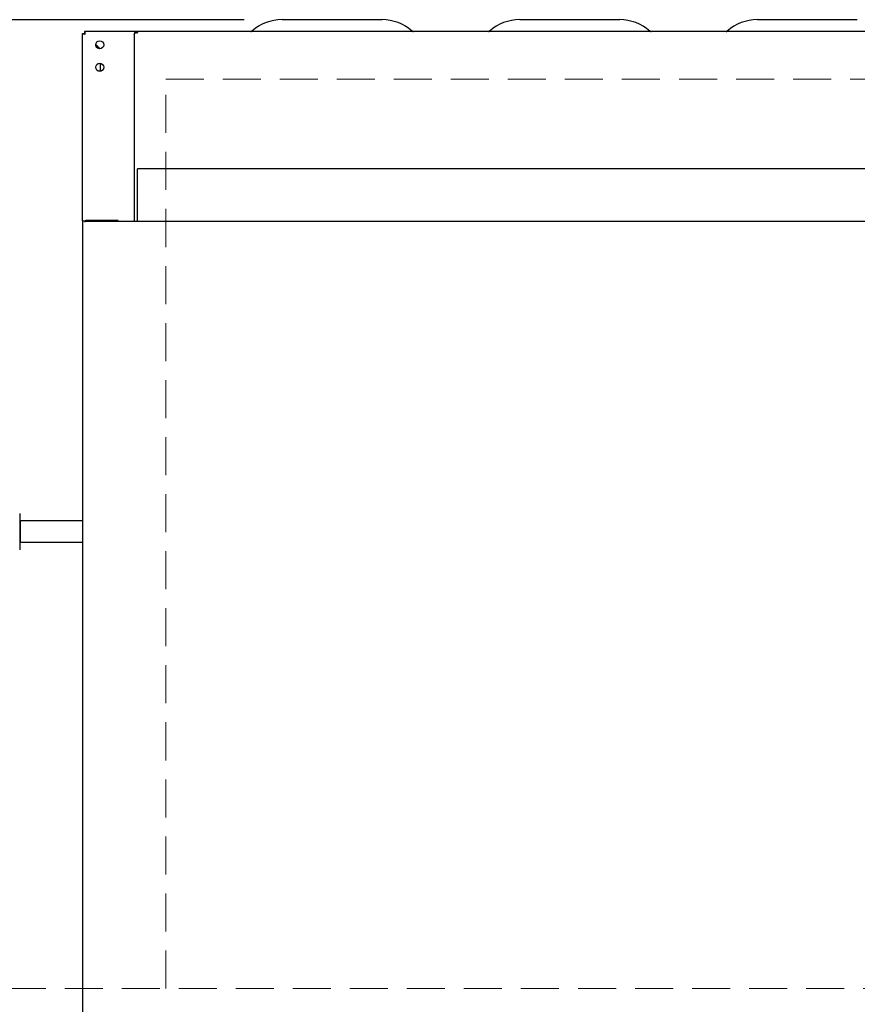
# Model space of a CAD drawing. Header units: inches. Extents: x 31 to 206, y 23 to 145.
# Tile 29 of 64: x 56 to 73, y 102 to 123. Entities that reach past the tile are written whole.
import ezdxf

# ---------------------------------------------------------------- set-up
doc = ezdxf.new("R2010")
doc.units = ezdxf.units.IN
doc.header["$LTSCALE"] = 16
doc.header["$MEASUREMENT"] = 0
doc.linetypes.add('HIDDEN', pattern=[0.075, 0.05, -0.025])
doc.layers.add('FORMAT', color=7, linetype='Continuous')
doc.styles.add('SLDTEXTSTYLE0', font='TXT', dxfattribs={"width": 0.75})
doc.dimstyles.new('SLDDIMSTYLE1', dxfattribs={"dimtxt": 1.5, "dimasz": 2.08, "dimexe": 0, "dimexo": 0.0625, "dimgap": 0.375, "dimtad": 0, "dimtih": 1, "dimtoh": 1, "dimdec": 0, "dimrnd": 1e-09, "dimzin": 12, "dimdsep": 46, "dimlunit": 5, "dimtxsty": 'SLDTEXTSTYLE0', "dimsah": 1, "dimcen": 0.09, "dimadec": 0, "dimazin": 3, "dimtfac": 1, "dimtdec": 0, "dimtofl": 0, "dimtmove": 0, "dimatfit": 3, "dimfxl": 0, "dimfrac": 2, "dimtolj": 1, "dimtzin": 12, "dimarcsym": 0})

# ---------------------------------------------------------------- blocks, each defined once
blk = doc.blocks.new('_D_9')
at = {"layer": 'FORMAT'}
for p, q in [((60.562, 123.05), (42.097, 123.05)), ((44.097, 123.05), (44.097, 110.454)), ((44.097, 95.434), (44.097, 108.029)), ((57.512, 95.434), (42.097, 95.434))]:
    blk.add_line(p, q, dxfattribs=at)
for points in [[(44.097, 123.05), (43.777, 120.97), (44.417, 120.97)], [(44.097, 95.434), (44.417, 97.514), (43.777, 97.514)]]:
    blk.add_solid(points, dxfattribs=at)
at = {"layer": 'FORMAT', "insert": (42.797, 109.963), "char_height": 1.5, "attachment_point": 1, "style": 'SLDTEXTSTYLE0'}
blk.add_mtext('3A', dxfattribs=at)

msp = doc.modelspace()

# ---------------------------------------------------------------- linework, layer by layer
at = {"color": 7, "linetype": 'Continuous', "lineweight": 25}
for p, q in [((63.465, 123.05), (61.362, 123.05)), ((68.465, 123.05), (66.362, 123.05)), ((73.465, 123.05), (71.362, 123.05)), ((57.163, 122.763), (57.201, 122.763)), ((57.163, 118.822), (57.163, 122.763)), ((60.718, 122.804), (57.205, 122.804)), ((57.205, 122.804), (57.205, 122.766)), ((58.248, 122.742), (58.248, 118.807)), ((58.306, 122.778), (58.306, 122.8)), ((58.306, 122.8), (58.326, 122.8)), ((58.306, 122.778), (58.326, 122.778)), ((101.5, 122.8), (58.326, 122.8)), ((58.326, 122.778), (58.326, 122.8)), ((65.718, 122.804), (64.108, 122.804)), ((70.718, 122.804), (69.108, 122.804)), ((57.44, 122.531), (57.534, 122.437)), ((57.527, 122.437), (57.44, 122.524)), ((57.538, 121.965), (57.538, 122.133)), ((101.507, 119.914), (58.32, 119.914)), ((58.32, 119.856), (58.32, 119.914)), ((58.32, 118.807), (58.32, 119.856)), ((57.163, 118.822), (57.163, 118.244)), ((57.163, 118.822), (57.215, 118.822)), ((57.215, 118.792), (57.215, 118.822)), ((102.611, 118.807), (57.215, 118.807)), ((57.913, 118.823), (57.235, 118.823)), ((57.913, 118.823), (57.235, 118.823)), ((57.913, 118.807), (57.913, 118.823)), ((57.913, 118.823), (57.913, 118.823)), ((57.163, 118.244), (57.163, 116.354)), ((57.163, 116.354), (57.163, 100.651)), ((55.84, 112.663), (55.84, 111.898)), ((55.85, 112.505), (55.84, 112.495)), ((57.163, 112.505), (55.85, 112.505)), ((55.85, 112.505), (55.85, 112.055)), ((55.84, 112.065), (55.85, 112.055)), ((55.85, 112.055), (57.163, 112.055))]:
    msp.add_line(p, q, dxfattribs=at)
at = {"color": 7, "linetype": 'Continuous', "lineweight": 25, "flags": 128}
for points in [[(58.248, 122.742), (58.25, 122.749), (58.253, 122.756), (58.258, 122.762), (58.265, 122.768), (58.274, 122.772), (58.284, 122.775), (58.295, 122.777), (58.306, 122.778)], [(57.235, 118.823), (57.221, 118.821), (57.215, 118.82)], [(57.215, 118.82), (57.221, 118.822), (57.235, 118.823)]]:
    msp.add_lwpolyline(points, dxfattribs=at)
at = {"color": 7, "linetype": 'Continuous', "lineweight": 25}
for centre in [(57.525, 122.522), (57.525, 122.049)]:
    msp.add_circle(centre, 0.085, dxfattribs=at)
for centre, radius, start, end in [((61.362, 122.094), 0.957, 90, 131.463), ((63.465, 122.094), 0.957, 48.537, 90), ((66.362, 122.094), 0.957, 90, 131.463), ((68.465, 122.094), 0.957, 48.537, 90), ((71.362, 122.094), 0.957, 90, 131.463), ((60.702, 122.841), 0.0407, 270, 311.463), ((64.125, 122.841), 0.0407, 228.537, 270), ((65.702, 122.841), 0.0407, 270, 311.463), ((69.125, 122.841), 0.0407, 228.537, 270), ((70.702, 122.841), 0.0407, 270, 311.463)]:
    msp.add_arc(centre, radius, start, end, dxfattribs=at)
for points, knots in [([(57.163, 122.763), (57.164, 122.761), (57.166, 122.758), (57.179, 122.754), (57.199, 122.75), (57.214, 122.747), (57.221, 122.746)], [0, 0, 0, 0, 0.249999, 0.5, 0.749988, 1, 1, 1, 1]), ([(57.201, 122.763), (57.202, 122.761), (57.202, 122.758), (57.207, 122.754), (57.214, 122.75), (57.219, 122.747), (57.221, 122.746)], [0, 0, 0, 0, 0.2500108, 0.499987, 0.7499806, 1, 1, 1, 1]), ([(57.221, 122.746), (57.22, 122.754), (57.217, 122.769), (57.213, 122.788), (57.209, 122.801), (57.206, 122.803), (57.205, 122.804)], [0, 0, 0, 0, 0.25, 0.499999, 0.750001, 1, 1, 1, 1]), ([(57.221, 122.746), (57.22, 122.749), (57.217, 122.754), (57.213, 122.761), (57.209, 122.765), (57.206, 122.766), (57.205, 122.766)], [0, 0, 0, 0, 0.249998, 0.499998, 0.749998, 1, 1, 1, 1]), ([(58.306, 122.8), (58.299, 122.8), (58.284, 122.798), (58.264, 122.784), (58.251, 122.765), (58.249, 122.75), (58.248, 122.742)], [0, 0, 0, 0, 0.249988, 0.500001, 0.750002, 1, 1, 1, 1])]:
    msp.add_open_spline(points, degree=3, knots=knots, dxfattribs=at)
at = {"layer": 'FORMAT', "linetype": 'HIDDEN', "lineweight": 18}
for p, q in [((58.913, 102.668), (58.913, 121.8)), ((58.913, 121.8), (100.913, 121.8)), ((146.388, 102.668), (38.898, 102.668))]:
    msp.add_line(p, q, dxfattribs=at)

# ---------------------------------------------------------------- dimensions: what is measured, and where the dimension line sits
at = {"layer": 'FORMAT'}
dim = msp.add_linear_dim(base=(44.097, 95.434), p1=(61.362, 123.05), p2=(58.312, 95.434), angle=90, text='3A', dimstyle='SLDDIMSTYLE1', dxfattribs=at)
dim.commit()
dim.dimension.update_dxf_attribs({"geometry": '_D_9', "text_midpoint": (44.097, 109.242), "dimtype": 160})

doc.saveas('drawing.dxf')
